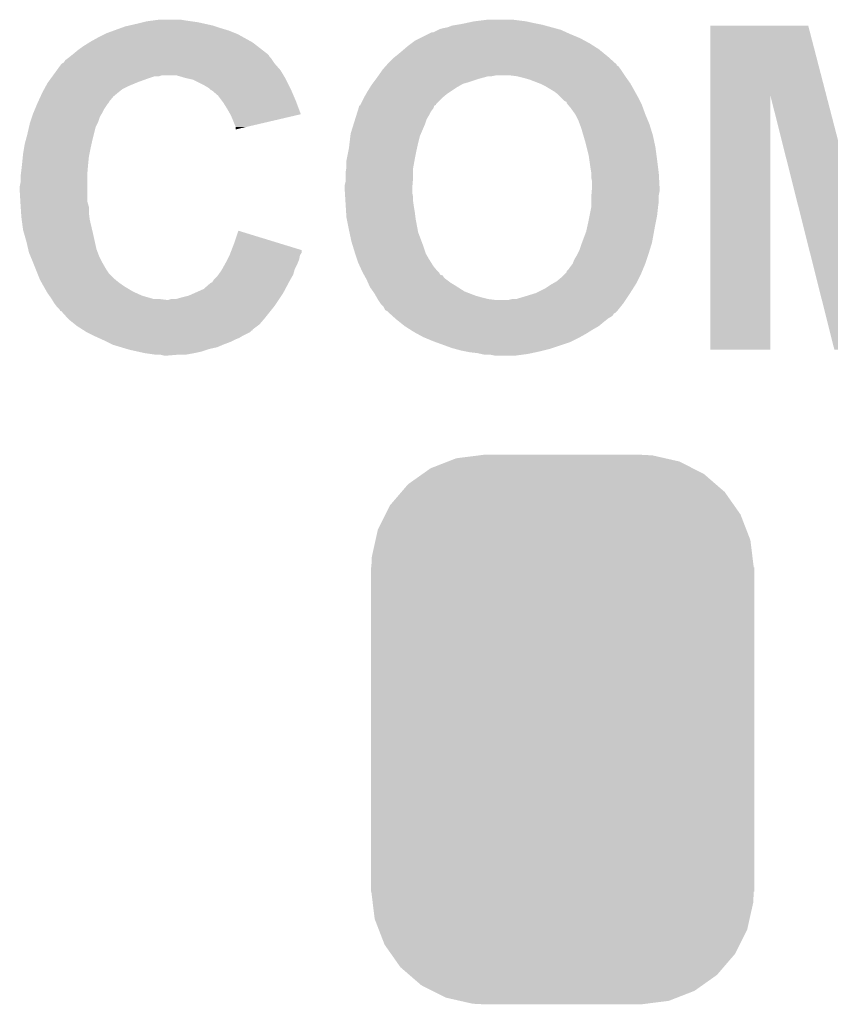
# Model space of a CAD drawing. Extents: x -1.3 to 24.2, y -3.9 to 39.2.
# Tile 19 of 40: x 7.8 to 10.2, y 9.4 to 12.3. Entities that reach past the tile are written whole.
import ezdxf

# ---------------------------------------------------------------- set-up
doc = ezdxf.new("R2010")
doc.units = 0
doc.layers.get('0').update_dxf_attribs({"linetype": 'CONTINUOUS'})
doc.layers.add('ACCEL_36_CLICK_V100_GTO', color=14, linetype='CONTINUOUS')
doc.layers.add('ACCEL_36_CLICK_V100_GTS', color=12, linetype='CONTINUOUS')

# ---------------------------------------------------------------- blocks, each defined once
blk = doc.blocks.new('CUSTOM_72')
for points in [[(-0.396894, 0.786286), (-0.344522, 0.80667), (0.391508, 0.786286), (0.351232, 0.80667)], [(-0.344522, 0.80667), (-0.319682, 0.816338), (0.351232, 0.80667), (0.308712, 0.816338)], [(-0.319682, 0.816338), (-0.251122, 0.82504), (0.308712, 0.816338), (0.27044, 0.82504)], [(-0.251122, 0.82504), (-0.23749, 0.82677), (0.27044, 0.82504), (0.23749, 0.82677)], [(-0.420946, 0.769256), (-0.396894, 0.786286), (0.425156, 0.769256), (0.391508, 0.786286)], [(-0.464512, 0.738408), (-0.420946, 0.769256), (0.460796, 0.738408), (0.425156, 0.769256)], [(-0.5185, 0.67556), (-0.484594, 0.715032), (0.515528, 0.67556), (0.4878, 0.715032)], [(-0.484594, 0.715032), (-0.464512, 0.738408), (0.4878, 0.715032), (0.460796, 0.738408)], [(-0.532704, 0.647234), (-0.5185, 0.67556), (0.535424, 0.647234), (0.515528, 0.67556)], [(-0.555636, 0.601496), (-0.532704, 0.647234), (0.55303, 0.601496), (0.535424, 0.647234)], [(-0.562694, 0.569912), (-0.555636, 0.601496), (0.565186, 0.569912), (0.55303, 0.601496)], [(-0.573704, 0.520636), (-0.562694, 0.569912), (0.571254, 0.520636), (0.565186, 0.569912)], [(-0.57531, 0.48768), (-0.573704, 0.520636), (0.57531, 0.48768), (0.571254, 0.520636)], [(-0.57658, -0.48768), (-0.57658, 0.48768), (0.57658, -0.48768), (0.57658, 0.48768)], [(-0.571252, -0.520636), (-0.57531, -0.48768), (0.573704, -0.520636), (0.57531, -0.48768)], [(-0.565186, -0.569912), (-0.571252, -0.520636), (0.562692, -0.569912), (0.573704, -0.520636)], [(-0.553028, -0.601496), (-0.565186, -0.569912), (0.555636, -0.601496), (0.562692, -0.569912)], [(-0.535424, -0.647234), (-0.553028, -0.601496), (0.532702, -0.647234), (0.555636, -0.601496)], [(-0.515526, -0.67556), (-0.535424, -0.647234), (0.5185, -0.67556), (0.532702, -0.647234)], [(-0.4878, -0.715032), (-0.515526, -0.67556), (0.484592, -0.715032), (0.5185, -0.67556)], [(-0.460794, -0.738408), (-0.4878, -0.715032), (0.464512, -0.738408), (0.484592, -0.715032)], [(-0.425156, -0.769256), (-0.460794, -0.738408), (0.420944, -0.769256), (0.464512, -0.738408)], [(-0.391506, -0.786286), (-0.425156, -0.769256), (0.396894, -0.786286), (0.420944, -0.769256)], [(-0.351232, -0.80667), (-0.391506, -0.786286), (0.34452, -0.80667), (0.396894, -0.786286)], [(-0.30871, -0.816338), (-0.351232, -0.80667), (0.319682, -0.816338), (0.34452, -0.80667)], [(-0.27044, -0.82504), (-0.30871, -0.816338), (0.25112, -0.82504), (0.319682, -0.816338)], [(-0.23749, -0.82677), (-0.27044, -0.82504), (0.23749, -0.82677), (0.25112, -0.82504)]]:
    blk.add_solid(points)

msp = doc.modelspace()

# ---------------------------------------------------------------- linework, layer by layer
at = {"layer": 'ACCEL_36_CLICK_V100_GTO'}
for points in [[(8.101332, 12.32154), (8.115302, 12.32662), (8.40232, 12.32154), (8.387076, 12.32662)], [(8.115302, 12.32662), (8.126298, 12.329158), (8.387076, 12.32662), (8.37946, 12.329158)], [(8.126298, 12.329158), (8.14832, 12.33424), (8.37946, 12.329158), (8.356596, 12.33424)], [(8.14832, 12.33424), (8.16864, 12.33932), (8.356596, 12.33424), (8.333738, 12.33932)], [(8.16864, 12.33932), (8.178802, 12.34186), (8.333738, 12.33932), (8.31596, 12.34186)], [(8.178802, 12.34186), (8.197852, 12.3444), (8.31596, 12.34186), (8.29818, 12.3444)], [(8.197852, 12.3444), (8.216902, 12.34694), (8.29818, 12.3444), (8.282938, 12.34694)], [(9.085582, 12.324082), (9.098282, 12.32916), (9.397994, 12.324082), (9.379374, 12.32916)], [(9.098282, 12.32916), (9.11352, 12.3317), (9.379374, 12.32916), (9.37006, 12.3317)], [(9.11352, 12.3317), (9.12876, 12.33424), (9.37006, 12.3317), (9.35736, 12.33424)], [(9.12876, 12.33424), (9.140612, 12.33678), (9.35736, 12.33424), (9.34466, 12.33678)], [(9.140612, 12.33678), (9.16432, 12.34186), (9.34466, 12.33678), (9.321798, 12.34186)], [(9.16432, 12.34186), (9.204962, 12.34694), (9.321798, 12.34186), (9.28116, 12.34694)], [(9.875538, 12.120686), (9.875542, 12.329142), (10.224284, 12.120686), (10.170164, 12.329142)], [(9.875542, 12.329142), (9.875544, 12.32916), (10.170164, 12.329142), (9.875544, 12.32916)], [(8.03402, 12.2936), (8.05434, 12.30376), (8.471408, 12.2936), (8.453122, 12.30376)], [(8.05434, 12.30376), (8.059422, 12.3063), (8.453122, 12.30376), (8.446774, 12.3063)], [(8.059422, 12.3063), (8.080382, 12.313922), (8.446774, 12.3063), (8.42772, 12.313922)], [(8.080382, 12.313922), (8.101332, 12.32154), (8.42772, 12.313922), (8.40232, 12.32154)], [(9.001762, 12.29106), (9.027162, 12.30376), (9.484362, 12.29106), (9.45388, 12.30376)], [(9.027162, 12.30376), (9.037324, 12.30884), (9.45388, 12.30376), (9.442706, 12.30884)], [(9.037324, 12.30884), (9.042404, 12.308842), (9.442706, 12.30884), (9.442702, 12.308842)], [(9.042404, 12.308842), (9.057638, 12.31646), (9.442702, 12.308842), (9.425942, 12.31646)], [(9.057638, 12.31646), (9.062722, 12.319002), (9.425942, 12.31646), (9.416622, 12.319002)], [(9.062722, 12.319002), (9.07288, 12.32154), (9.416622, 12.319002), (9.407316, 12.32154)], [(9.07288, 12.32154), (9.085582, 12.324082), (9.407316, 12.32154), (9.397994, 12.324082)], [(7.97306, 12.2555), (7.99084, 12.2682), (8.52823, 12.2555), (8.5119, 12.2682)], [(7.99084, 12.2682), (8.007098, 12.27836), (8.5119, 12.2682), (8.498836, 12.27836)], [(8.007098, 12.27836), (8.01116, 12.280898), (8.498836, 12.27836), (8.49427, 12.280898)], [(8.01116, 12.280898), (8.03402, 12.2936), (8.49427, 12.280898), (8.471408, 12.2936)], [(8.954346, 12.25804), (8.966198, 12.2682), (9.54024, 12.25804), (9.524276, 12.2682)], [(8.966198, 12.2682), (8.97636, 12.27582), (9.524276, 12.2682), (9.5123, 12.27582)], [(8.97636, 12.27582), (8.986522, 12.28344), (9.5123, 12.27582), (9.498332, 12.28344)], [(8.986522, 12.28344), (9.001762, 12.29106), (9.498332, 12.28344), (9.484362, 12.29106)], [(7.948296, 12.235182), (7.95464, 12.240256), (8.549642, 12.235182), (8.547102, 12.240256)], [(7.95464, 12.240256), (7.957816, 12.242798), (8.547102, 12.240256), (8.54456, 12.242798)], [(7.957816, 12.242798), (7.95782, 12.2428), (8.54456, 12.242798), (8.544558, 12.2428)], [(7.95782, 12.2428), (7.97306, 12.2555), (8.544558, 12.2428), (8.52823, 12.2555)], [(8.926828, 12.23518), (8.93318, 12.24026), (9.568178, 12.23518), (9.56197, 12.24026)], [(8.93318, 12.24026), (8.94842, 12.25296), (9.56197, 12.24026), (9.54645, 12.25296)], [(8.94842, 12.25296), (8.954346, 12.25804), (9.54645, 12.25296), (9.54024, 12.25804)], [(7.909328, 12.194538), (7.922262, 12.21232), (8.582662, 12.194538), (8.567102, 12.21232)], [(7.922262, 12.21232), (7.9248, 12.214858), (8.567102, 12.21232), (8.56488, 12.214858)], [(7.9248, 12.214858), (7.924804, 12.214862), (8.56488, 12.214858), (8.564878, 12.214862)], [(7.924804, 12.214862), (7.929878, 12.217404), (8.564878, 12.214862), (8.563184, 12.217404)], [(7.929878, 12.217404), (7.934962, 12.225022), (8.563184, 12.217404), (8.558106, 12.225022)], [(7.934962, 12.225022), (7.941732, 12.2301), (8.558106, 12.225022), (8.55472, 12.2301)], [(7.941732, 12.2301), (7.94512, 12.23264), (8.55472, 12.2301), (8.552182, 12.23264)], [(7.94512, 12.23264), (7.948296, 12.235182), (8.552182, 12.23264), (8.549642, 12.235182)], [(8.890002, 12.197082), (8.899026, 12.207236), (9.60628, 12.197082), (9.598658, 12.207236)], [(8.899026, 12.207236), (8.901282, 12.209774), (9.598658, 12.207236), (9.593596, 12.209774)], [(8.901282, 12.209774), (8.903542, 12.212316), (9.593596, 12.209774), (9.59358, 12.212316)], [(8.903542, 12.212316), (8.91032, 12.21994), (9.59358, 12.212316), (9.58511, 12.21994)], [(8.91032, 12.21994), (8.920482, 12.230102), (9.58511, 12.21994), (9.57382, 12.230102)], [(8.920482, 12.230102), (8.926828, 12.23518), (9.57382, 12.230102), (9.568178, 12.23518)], [(7.896396, 12.17676), (7.898242, 12.179298), (8.216896, 12.17676), (8.224518, 12.179298)], [(7.898242, 12.179298), (7.898244, 12.1793), (8.224518, 12.179298), (8.270238, 12.1793)], [(7.898244, 12.1793), (7.909328, 12.194538), (8.591806, 12.1793), (8.582662, 12.194538)], [(8.295642, 12.17168), (8.270238, 12.1793), (8.596378, 12.17168), (8.591806, 12.1793)], [(8.875776, 12.17676), (8.877554, 12.1793), (9.217662, 12.17676), (9.230362, 12.1793)], [(8.877554, 12.1793), (8.89, 12.19708), (9.618134, 12.1793), (9.60628, 12.19708)], [(8.89, 12.19708), (8.890002, 12.197082), (9.60628, 12.19708), (9.60628, 12.197082)], [(9.29386, 12.17676), (9.27354, 12.1793), (9.619828, 12.17676), (9.618134, 12.1793)], [(7.876076, 12.14628), (7.88162, 12.156442), (8.12292, 12.14628), (8.14731, 12.156442)], [(7.88162, 12.156442), (7.883464, 12.15898), (8.14731, 12.156442), (8.153402, 12.15898)], [(7.883464, 12.15898), (7.890854, 12.16914), (8.153402, 12.15898), (8.18134, 12.16914)], [(7.890854, 12.16914), (7.896396, 12.176758), (8.18134, 12.16914), (8.204198, 12.176758)], [(7.896396, 12.176758), (7.896396, 12.17676), (8.204198, 12.176758), (8.216896, 12.17676)], [(8.307076, 12.16914), (8.295642, 12.17168), (8.5979, 12.16914), (8.596378, 12.17168)], [(8.318498, 12.166602), (8.307076, 12.16914), (8.59917, 12.166602), (8.5979, 12.16914)], [(8.35406, 12.14882), (8.318498, 12.166602), (8.60806, 12.14882), (8.59917, 12.166602)], [(8.366758, 12.141202), (8.35406, 12.14882), (8.61187, 12.141202), (8.60806, 12.14882)], [(8.852216, 12.143738), (8.85698, 12.151358), (9.113518, 12.143738), (9.12685, 12.151358)], [(8.85698, 12.151358), (8.858886, 12.153902), (9.12685, 12.151358), (9.131302, 12.153902)], [(8.858886, 12.153902), (8.862694, 12.15898), (9.131302, 12.153902), (9.14908, 12.15898)], [(8.862694, 12.15898), (8.870312, 12.169138), (9.14908, 12.15898), (9.17956, 12.169138)], [(8.870312, 12.169138), (8.87222, 12.17168), (9.17956, 12.169138), (9.188878, 12.17168)], [(8.87222, 12.17168), (8.875776, 12.17676), (9.188878, 12.17168), (9.207502, 12.17676)], [(9.30402, 12.17422), (9.29386, 12.17676), (9.62152, 12.17422), (9.619828, 12.17676)], [(9.31418, 12.17168), (9.30402, 12.17422), (9.623336, 12.17168), (9.62152, 12.17422)], [(9.33196, 12.166602), (9.31418, 12.17168), (9.626964, 12.166602), (9.623336, 12.17168)], [(9.358378, 12.15644), (9.33196, 12.166602), (9.634222, 12.15644), (9.626964, 12.166602)], [(9.36498, 12.1539), (9.358378, 12.15644), (9.635674, 12.1539), (9.634222, 12.15644)], [(9.380218, 12.14628), (9.36498, 12.1539), (9.640028, 12.14628), (9.635674, 12.1539)], [(7.860516, 12.115798), (7.86638, 12.1285), (8.079738, 12.115798), (8.09498, 12.1285)], [(7.86638, 12.1285), (7.87192, 12.13866), (8.09498, 12.1285), (8.107682, 12.13866)], [(7.87192, 12.13866), (7.876076, 12.14628), (8.107682, 12.13866), (8.12292, 12.14628)], [(8.369304, 12.13866), (8.366758, 12.141202), (8.61314, 12.13866), (8.61187, 12.141202)], [(8.371842, 12.136122), (8.369304, 12.13866), (8.614228, 12.136122), (8.61314, 12.13866)], [(8.376916, 12.133582), (8.371842, 12.136122), (8.615318, 12.133582), (8.614228, 12.136122)], [(8.3947, 12.118342), (8.376916, 12.133582), (8.621848, 12.118342), (8.615318, 12.133582)], [(8.40613, 12.1031), (8.3947, 12.118342), (8.62838, 12.1031), (8.621848, 12.118342)], [(8.83412, 12.113258), (8.839926, 12.12342), (9.070844, 12.113258), (9.08304, 12.12342)], [(8.839926, 12.12342), (8.84428, 12.13104), (9.08304, 12.12342), (9.09447, 12.13104)], [(8.84428, 12.13104), (8.852216, 12.143738), (9.09447, 12.13104), (9.113518, 12.143738)], [(9.39292, 12.13866), (9.380218, 12.14628), (9.64438, 12.13866), (9.640028, 12.14628)], [(9.40562, 12.13104), (9.39292, 12.13866), (9.648614, 12.13104), (9.64438, 12.13866)], [(9.41578, 12.123418), (9.40562, 12.13104), (9.652848, 12.123418), (9.648614, 12.13104)], [(9.4234, 12.1158), (9.41578, 12.123418), (9.65708, 12.1158), (9.652848, 12.123418)], [(9.87552, 11.353824), (9.875538, 12.120686), (10.055836, 11.353824), (10.05586, 12.120686)], [(10.170876, 11.66377), (10.05586, 12.120686), (10.342904, 11.66377), (10.224284, 12.120686)], [(7.84373, 12.077698), (7.85008, 12.09294), (8.0518, 12.077698), (8.06196, 12.09294)], [(7.85008, 12.09294), (7.85114, 12.09548), (8.06196, 12.09294), (8.064496, 12.09548)], [(7.85114, 12.095482), (7.853482, 12.100556), (8.064498, 12.095482), (8.067038, 12.100556)], [(7.85114, 12.09548), (7.85114, 12.095482), (8.064496, 12.09548), (8.064498, 12.095482)], [(7.853482, 12.100556), (7.860516, 12.115798), (8.067038, 12.100556), (8.079738, 12.115798)], [(8.40994, 12.098018), (8.40613, 12.1031), (8.630284, 12.098018), (8.62838, 12.1031)], [(8.42264, 12.0777), (8.40994, 12.098018), (8.637888, 12.0777), (8.630284, 12.098018)], [(8.821426, 12.087876), (8.822694, 12.090414), (9.044974, 12.087876), (9.05002, 12.090414)], [(8.822694, 12.090414), (8.82396, 12.092946), (9.05002, 12.090414), (9.050026, 12.092946)], [(8.82396, 12.092946), (8.83285, 12.11072), (9.050026, 12.092946), (9.0678, 12.11072)], [(8.83285, 12.11072), (8.83412, 12.113258), (9.0678, 12.11072), (9.070844, 12.113258)], [(9.436104, 12.103098), (9.4234, 12.1158), (9.663432, 12.103098), (9.65708, 12.1158)], [(9.44118, 12.100558), (9.436104, 12.103098), (9.664702, 12.100558), (9.663432, 12.103098)], [(9.44372, 12.098014), (9.44118, 12.100558), (9.665974, 12.098014), (9.664702, 12.100558)], [(9.443724, 12.095476), (9.44372, 12.098014), (9.667242, 12.095476), (9.665974, 12.098014)], [(9.447956, 12.090398), (9.443724, 12.095476), (9.66978, 12.090398), (9.667242, 12.095476)], [(9.45642, 12.08024), (9.447956, 12.090398), (9.673476, 12.08024), (9.66978, 12.090398)], [(7.835054, 12.054842), (7.83844, 12.064998), (8.0391, 12.054842), (8.045192, 12.064998)], [(7.83844, 12.064998), (7.839498, 12.067542), (8.045192, 12.064998), (8.04672, 12.067542)], [(7.839498, 12.067542), (7.84373, 12.077698), (8.04672, 12.067542), (8.0518, 12.077698)], [(8.431354, 12.062454), (8.42264, 12.0777), (8.643594, 12.062454), (8.637888, 12.0777)], [(8.4328, 12.059922), (8.431354, 12.062454), (8.632754, 12.059922), (8.643594, 12.062454)], [(8.44042, 12.04214), (8.4328, 12.059922), (8.556638, 12.04214), (8.632754, 12.059922)], [(8.806972, 12.047222), (8.81094, 12.05992), (9.02208, 12.047222), (9.0297, 12.05992)], [(8.81094, 12.05992), (8.814116, 12.07008), (9.0297, 12.05992), (9.034782, 12.07008)], [(8.814116, 12.07008), (8.81729, 12.080242), (9.034782, 12.07008), (9.0424, 12.080242)], [(8.81729, 12.080242), (8.81888, 12.085324), (9.0424, 12.080242), (9.044098, 12.085324)], [(8.81888, 12.085324), (8.818904, 12.08786), (9.044098, 12.085324), (9.044946, 12.08786)], [(8.818904, 12.08786), (8.819218, 12.087862), (9.044946, 12.08786), (9.044948, 12.087862)], [(8.819218, 12.087862), (8.821426, 12.087876), (9.044948, 12.087862), (9.044974, 12.087876)], [(9.469118, 12.062462), (9.45642, 12.08024), (9.67994, 12.062462), (9.673476, 12.08024)], [(9.46912, 12.062458), (9.469118, 12.062462), (9.679942, 12.062458), (9.67994, 12.062462)], [(9.47928, 12.04214), (9.46912, 12.062458), (9.688408, 12.04214), (9.679942, 12.062458)], [(7.825934, 12.024358), (7.82828, 12.034518), (8.026398, 12.024358), (8.031478, 12.034518)], [(7.82828, 12.034518), (7.829974, 12.0396), (8.031478, 12.034518), (8.03402, 12.0396)], [(7.829974, 12.0396), (7.835054, 12.054842), (8.03402, 12.0396), (8.0391, 12.054842)], [(8.4455, 12.02944), (8.44042, 12.04214), (8.502274, 12.02944), (8.556638, 12.04214)], [(8.448038, 12.024364), (8.4455, 12.02944), (8.480546, 12.024364), (8.502274, 12.02944)], [(8.79348, 12.004042), (8.80221, 12.03198), (9.005026, 12.004042), (9.017, 12.03198)], [(8.80221, 12.03198), (8.806972, 12.047222), (9.017, 12.03198), (9.02208, 12.047222)], [(9.48309, 12.031982), (9.47928, 12.04214), (9.69264, 12.031982), (9.688408, 12.04214)], [(9.4869, 12.021822), (9.48309, 12.031982), (9.695766, 12.021822), (9.69264, 12.031982)], [(7.81581, 11.98372), (7.82066, 12.0015), (8.01624, 11.98372), (8.020684, 12.0015)], [(7.82066, 12.0015), (7.825934, 12.024358), (8.020684, 12.0015), (8.026398, 12.024358)], [(8.44804, 12.01677), (8.448038, 12.024364), (8.44804, 12.01677), (8.480546, 12.024364)], [(8.792582, 11.996422), (8.79348, 12.004042), (9.001762, 11.996422), (9.005026, 12.004042)], [(9.493624, 11.99896), (9.4869, 12.021822), (9.7028, 11.99896), (9.695766, 12.021822)], [(7.810922, 11.96086), (7.81304, 11.973562), (8.01116, 11.96086), (8.013982, 11.973562)], [(7.81304, 11.973562), (7.81581, 11.98372), (8.013982, 11.973562), (8.01624, 11.98372)], [(8.7884, 11.96086), (8.790192, 11.9761), (8.993292, 11.96086), (8.99668, 11.9761)], [(8.790192, 11.9761), (8.792582, 11.996422), (8.99668, 11.9761), (9.001762, 11.996422)], [(9.4996, 11.97864), (9.493624, 11.99896), (9.707156, 11.97864), (9.7028, 11.99896)], [(9.50341, 11.9634), (9.4996, 11.97864), (9.71042, 11.9634), (9.707156, 11.97864)], [(7.807198, 11.935462), (7.80796, 11.94308), (8.00608, 11.935462), (8.007602, 11.94308)], [(7.80796, 11.94308), (7.810922, 11.96086), (8.007602, 11.94308), (8.01116, 11.96086)], [(8.781794, 11.92784), (8.786874, 11.95324), (8.98652, 11.92784), (8.9916, 11.95324)], [(8.786874, 11.95324), (8.7884, 11.96086), (8.9916, 11.95324), (8.993292, 11.96086)], [(9.50976, 11.937998), (9.50341, 11.9634), (9.713808, 11.937998), (9.71042, 11.9634)], [(7.804572, 11.91006), (7.80542, 11.91768), (8.00354, 11.91006), (8.0043, 11.91768)], [(7.80542, 11.91768), (7.807198, 11.935462), (8.0043, 11.91768), (8.00608, 11.935462)], [(8.78078, 11.922762), (8.781794, 11.92784), (8.985596, 11.922762), (8.98652, 11.92784)], [(8.78078, 11.902442), (8.78078, 11.922762), (8.9819, 11.902442), (8.985596, 11.922762)], [(9.511576, 11.9253), (9.50976, 11.937998), (9.7155, 11.9253), (9.713808, 11.937998)], [(9.51484, 11.90244), (9.511576, 11.9253), (9.718358, 11.90244), (9.7155, 11.9253)], [(7.800974, 11.879582), (7.80288, 11.89482), (8.001, 11.879582), (8.002268, 11.89482)], [(7.80288, 11.89482), (7.804572, 11.91006), (8.002268, 11.89482), (8.00354, 11.91006)], [(8.77824, 11.887202), (8.780356, 11.899902), (8.98144, 11.887202), (8.98144, 11.899902)], [(8.77824, 11.871958), (8.77824, 11.887202), (8.98144, 11.871958), (8.98144, 11.887202)], [(8.780356, 11.899902), (8.78078, 11.902442), (8.98144, 11.899902), (8.9819, 11.902442)], [(9.51738, 11.887198), (9.51484, 11.90244), (9.720264, 11.887198), (9.718358, 11.90244)], [(9.51738, 11.88466), (9.51738, 11.887198), (9.72058, 11.88466), (9.720264, 11.887198)], [(9.51738, 11.871958), (9.51738, 11.88466), (9.721286, 11.871958), (9.72058, 11.88466)], [(7.7978, 11.844022), (7.80034, 11.856722), (8.001, 11.844022), (8.001, 11.856722)], [(7.80034, 11.8745), (7.800974, 11.879582), (8.001, 11.8745), (8.001, 11.879582)], [(7.80034, 11.856722), (7.80034, 11.8745), (8.001, 11.856722), (8.001, 11.8745)], [(8.7757, 11.849102), (8.77824, 11.859262), (8.979534, 11.849102), (8.98038, 11.859262)], [(8.77824, 11.859262), (8.77824, 11.871958), (8.98038, 11.859262), (8.98144, 11.871958)], [(9.51992, 11.859258), (9.51738, 11.871958), (9.721992, 11.859258), (9.721286, 11.871958)], [(9.51992, 11.84402), (9.51992, 11.859258), (9.722838, 11.84402), (9.721992, 11.859258)], [(7.7978, 11.833858), (7.7978, 11.844022), (8.001, 11.833858), (8.001, 11.844022)], [(7.799744, 11.800836), (7.7978, 11.833858), (8.001, 11.800836), (8.001, 11.833858)], [(8.7757, 11.84148), (8.7757, 11.849102), (8.9789, 11.84148), (8.979534, 11.849102)], [(8.7757, 11.833858), (8.7757, 11.84148), (8.9789, 11.833858), (8.9789, 11.84148)], [(8.776178, 11.826242), (8.7757, 11.833858), (8.9789, 11.826242), (8.9789, 11.833858)], [(8.77697, 11.813542), (8.776178, 11.826242), (8.98144, 11.813542), (8.9789, 11.826242)], [(9.517802, 11.818618), (9.51886, 11.831318), (9.72058, 11.818618), (9.72312, 11.831318)], [(9.51886, 11.831318), (9.519496, 11.838942), (9.72312, 11.831318), (9.72312, 11.838942)], [(9.519496, 11.838942), (9.51992, 11.84402), (9.72312, 11.838942), (9.722838, 11.84402)], [(7.80034, 11.79068), (7.799744, 11.800836), (8.003904, 11.79068), (8.001, 11.800836)], [(8.777764, 11.800842), (8.77697, 11.813542), (8.98144, 11.800842), (8.98144, 11.813542)], [(8.778876, 11.78306), (8.777764, 11.800842), (8.98398, 11.78306), (8.98144, 11.800842)], [(9.51738, 11.813542), (9.517802, 11.818618), (9.72058, 11.813542), (9.72058, 11.818618)], [(9.51738, 11.80084), (9.51738, 11.813542), (9.72058, 11.80084), (9.72058, 11.813542)], [(9.51738, 11.783058), (9.51738, 11.80084), (9.718356, 11.783058), (9.72058, 11.80084)], [(7.80085, 11.783058), (7.80034, 11.79068), (8.00608, 11.783058), (8.003904, 11.79068)], [(7.802034, 11.76528), (7.80085, 11.783058), (8.00608, 11.76528), (8.00608, 11.783058)], [(7.80288, 11.75258), (7.802034, 11.76528), (8.007668, 11.75258), (8.00608, 11.76528)], [(8.779828, 11.76782), (8.778876, 11.78306), (8.98652, 11.76782), (8.98398, 11.78306)], [(8.78078, 11.75258), (8.779828, 11.76782), (8.988426, 11.75258), (8.98652, 11.76782)], [(9.5123, 11.757662), (9.516872, 11.78052), (9.7155, 11.757662), (9.71804, 11.78052)], [(9.516872, 11.78052), (9.51738, 11.783058), (9.71804, 11.78052), (9.718356, 11.783058)], [(7.803898, 11.74496), (7.80288, 11.75258), (8.00862, 11.74496), (8.007668, 11.75258)], [(7.80796, 11.714482), (7.803898, 11.74496), (8.015792, 11.714482), (8.00862, 11.74496)], [(8.781796, 11.7475), (8.78078, 11.75258), (8.98906, 11.7475), (8.988426, 11.75258)], [(8.7884, 11.71448), (8.781796, 11.7475), (8.995252, 11.71448), (8.98906, 11.7475)], [(9.50722, 11.73226), (9.5123, 11.757662), (9.71042, 11.73226), (9.7155, 11.757662)], [(7.81159, 11.70178), (7.80796, 11.714482), (8.01878, 11.70178), (8.015792, 11.714482)], [(8.44296, 11.673838), (8.455682, 11.711936), (8.579872, 11.673838), (8.455682, 11.711936)], [(8.790034, 11.706862), (8.7884, 11.71448), (8.99668, 11.706862), (8.995252, 11.71448)], [(8.79602, 11.67892), (8.790034, 11.706862), (9.007158, 11.67892), (8.99668, 11.706862)], [(9.489756, 11.676378), (9.502138, 11.709398), (9.70026, 11.676378), (9.706262, 11.709398)], [(9.502138, 11.709398), (9.50722, 11.73226), (9.706262, 11.709398), (9.71042, 11.73226)], [(7.81812, 11.67892), (7.81159, 11.70178), (8.023862, 11.67892), (8.01878, 11.70178)], [(7.823398, 11.656058), (7.81812, 11.67892), (8.028942, 11.656058), (8.023862, 11.67892)], [(8.799928, 11.66622), (8.79602, 11.67892), (9.01192, 11.66622), (9.007158, 11.67892)], [(9.4869, 11.66876), (9.489756, 11.676378), (9.697914, 11.66876), (9.70026, 11.676378)], [(7.82574, 11.645902), (7.823398, 11.656058), (8.03275, 11.645902), (8.028942, 11.656058)], [(7.829974, 11.63574), (7.82574, 11.645902), (8.03656, 11.63574), (8.03275, 11.645902)], [(8.43026, 11.64082), (8.43221, 11.645894), (8.642772, 11.64082), (8.646156, 11.645894)], [(8.43221, 11.645894), (8.435136, 11.653502), (8.646156, 11.645894), (8.64616, 11.653502)], [(8.435136, 11.653502), (8.44296, 11.673838), (8.64616, 11.653502), (8.579872, 11.673838)], [(8.80618, 11.6459), (8.799928, 11.66622), (9.018694, 11.6459), (9.01192, 11.66622)], [(8.807028, 11.643362), (8.80618, 11.6459), (9.01954, 11.643362), (9.018694, 11.6459)], [(9.476738, 11.64336), (9.48182, 11.65352), (9.6901, 11.64336), (9.693226, 11.65352)], [(9.48182, 11.65352), (9.4869, 11.66876), (9.693226, 11.65352), (9.697914, 11.66876)], [(10.248896, 11.35382), (10.170876, 11.66377), (10.439384, 11.35382), (10.516366, 11.66377)], [(7.83844, 11.615422), (7.829974, 11.63574), (8.04672, 11.615422), (8.03656, 11.63574)], [(7.83844, 11.61542), (7.83844, 11.615422), (8.046722, 11.61542), (8.04672, 11.615422)], [(7.845552, 11.59764), (7.83844, 11.61542), (8.05688, 11.59764), (8.046722, 11.61542)], [(8.416148, 11.61288), (8.41756, 11.61542), (8.63346, 11.61288), (8.634474, 11.61542)], [(8.41756, 11.61542), (8.422638, 11.625578), (8.634474, 11.61542), (8.638538, 11.625578)], [(8.422638, 11.625578), (8.42899, 11.63828), (8.638538, 11.625578), (8.641078, 11.63828)], [(8.42899, 11.63828), (8.43026, 11.64082), (8.641078, 11.63828), (8.642772, 11.64082)], [(8.812954, 11.62558), (8.807028, 11.643362), (9.0297, 11.62558), (9.01954, 11.643362)], [(8.81634, 11.615422), (8.812954, 11.62558), (9.03605, 11.615422), (9.0297, 11.62558)], [(8.820958, 11.605262), (8.81634, 11.615422), (9.0424, 11.605262), (9.03605, 11.615422)], [(9.461498, 11.612882), (9.46658, 11.625582), (9.67994, 11.612882), (9.684172, 11.625582)], [(9.46658, 11.625582), (9.4742, 11.638282), (9.684172, 11.625582), (9.688406, 11.638282)], [(9.4742, 11.638282), (9.476738, 11.64336), (9.688406, 11.638282), (9.6901, 11.64336)], [(7.85165, 11.582398), (7.845552, 11.59764), (8.067042, 11.582398), (8.05688, 11.59764)], [(8.395786, 11.579858), (8.404862, 11.59256), (8.62076, 11.579858), (8.624386, 11.59256)], [(8.404862, 11.59256), (8.407682, 11.597638), (8.624386, 11.59256), (8.625838, 11.597638)], [(8.407682, 11.597638), (8.416148, 11.61288), (8.625838, 11.597638), (8.63346, 11.61288)], [(8.827886, 11.59002), (8.820958, 11.605262), (9.0551, 11.59002), (9.0424, 11.605262)], [(8.82904, 11.58748), (8.827886, 11.59002), (9.05764, 11.58748), (9.0551, 11.59002)], [(8.830452, 11.58494), (8.82904, 11.58748), (9.060178, 11.58494), (9.05764, 11.58748)], [(9.43864, 11.5824), (9.443714, 11.587474), (9.66724, 11.5824), (9.669354, 11.587474)], [(9.443714, 11.587474), (9.44372, 11.590014), (9.669354, 11.587474), (9.670412, 11.590014)], [(9.44372, 11.590014), (9.448798, 11.595098), (9.670412, 11.590014), (9.67253, 11.595098)], [(9.448798, 11.595098), (9.45388, 11.60272), (9.67253, 11.595098), (9.675706, 11.60272)], [(9.45388, 11.60272), (9.461498, 11.612878), (9.675706, 11.60272), (9.679938, 11.612878)], [(9.461498, 11.612878), (9.461498, 11.612882), (9.679938, 11.612878), (9.67994, 11.612882)], [(7.856728, 11.5697), (7.85165, 11.582398), (8.07974, 11.5697), (8.067042, 11.582398)], [(7.85876, 11.56462), (7.856728, 11.5697), (8.085836, 11.56462), (8.07974, 11.5697)], [(7.862994, 11.557), (7.85876, 11.56462), (8.09498, 11.557), (8.085836, 11.56462)], [(7.87005, 11.5443), (7.862994, 11.557), (8.112758, 11.5443), (8.09498, 11.557)], [(8.371844, 11.554462), (8.376918, 11.557004), (8.606536, 11.554462), (8.607892, 11.557004)], [(8.376918, 11.557004), (8.380304, 11.56208), (8.607892, 11.557004), (8.6106, 11.56208)], [(8.380304, 11.56208), (8.382002, 11.564622), (8.6106, 11.56208), (8.612052, 11.564622)], [(8.382002, 11.564622), (8.39216, 11.57478), (8.612052, 11.564622), (8.617856, 11.57478)], [(8.39216, 11.57478), (8.395786, 11.579858), (8.617856, 11.57478), (8.62076, 11.579858)], [(8.83327, 11.579868), (8.830452, 11.58494), (9.062718, 11.579868), (9.060178, 11.58494)], [(8.834684, 11.577322), (8.83327, 11.579868), (9.070334, 11.577322), (9.062718, 11.579868)], [(8.838918, 11.569702), (8.834684, 11.577322), (9.075418, 11.569702), (9.070334, 11.577322)], [(8.84174, 11.56462), (8.838918, 11.569702), (9.082194, 11.56462), (9.075418, 11.569702)], [(8.846256, 11.55446), (8.84174, 11.56462), (9.09574, 11.55446), (9.082194, 11.56462)], [(9.399904, 11.55192), (9.413238, 11.559538), (9.651998, 11.55192), (9.655806, 11.559538)], [(9.413238, 11.559538), (9.42848, 11.57224), (9.655806, 11.559538), (9.662158, 11.57224)], [(9.42848, 11.57224), (9.43864, 11.5824), (9.662158, 11.57224), (9.66724, 11.5824)], [(7.87146, 11.54176), (7.87005, 11.5443), (8.116992, 11.54176), (8.112758, 11.5443)], [(7.878716, 11.52906), (7.87146, 11.54176), (8.138162, 11.52906), (8.116992, 11.54176)], [(7.881618, 11.52398), (7.878716, 11.52906), (8.149336, 11.52398), (8.138162, 11.52906)], [(8.322944, 11.52398), (8.35152, 11.536682), (8.59028, 11.52398), (8.597054, 11.536682)], [(8.35152, 11.536682), (8.371844, 11.554462), (8.597054, 11.536682), (8.606536, 11.554462)], [(8.849642, 11.54684), (8.846256, 11.55446), (9.10844, 11.54684), (9.09574, 11.55446)], [(8.8519, 11.541758), (8.849642, 11.54684), (9.116428, 11.541758), (9.10844, 11.54684)], [(8.860972, 11.529062), (8.8519, 11.541758), (9.13638, 11.529062), (9.116428, 11.541758)], [(8.8646, 11.523982), (8.860972, 11.529062), (9.149584, 11.523982), (9.13638, 11.529062)], [(9.34974, 11.52398), (9.380218, 11.53922), (9.63422, 11.52398), (9.643916, 11.53922)], [(9.380218, 11.53922), (9.39546, 11.54938), (9.643916, 11.53922), (9.65038, 11.54938)], [(9.39546, 11.54938), (9.399904, 11.55192), (9.65038, 11.54938), (9.651998, 11.55192)], [(7.887066, 11.516358), (7.881618, 11.52398), (8.1661, 11.516358), (8.149336, 11.52398)], [(7.894322, 11.5062), (7.887066, 11.516358), (8.201662, 11.5062), (8.1661, 11.516358)], [(7.895846, 11.50366), (7.894322, 11.5062), (8.239762, 11.50366), (8.21944, 11.5062)], [(7.901938, 11.493502), (7.895846, 11.50366), (8.56996, 11.493502), (8.576732, 11.50366)], [(8.239762, 11.50366), (8.244842, 11.503662), (8.576732, 11.50366), (8.576734, 11.503662)], [(8.244842, 11.503662), (8.252464, 11.5062), (8.576734, 11.503662), (8.578426, 11.5062)], [(8.267704, 11.5062), (8.28548, 11.51128), (8.578426, 11.5062), (8.581812, 11.51128)], [(8.28548, 11.51128), (8.305802, 11.51636), (8.581812, 11.51128), (8.5852, 11.51636)], [(8.305802, 11.51636), (8.322944, 11.52398), (8.5852, 11.51636), (8.59028, 11.52398)], [(8.868958, 11.516358), (8.8646, 11.523982), (9.1694, 11.516358), (9.149584, 11.523982)], [(8.87186, 11.51128), (8.868958, 11.516358), (9.18718, 11.51128), (9.1694, 11.516358)], [(8.874762, 11.5062), (8.87186, 11.51128), (9.2075, 11.5062), (9.18718, 11.51128)], [(8.874762, 11.506198), (8.874762, 11.5062), (9.207516, 11.506198), (9.2075, 11.5062)], [(8.876454, 11.50366), (8.874762, 11.506198), (9.22782, 11.50366), (9.207516, 11.506198)], [(8.883228, 11.4935), (8.876454, 11.50366), (9.6139, 11.4935), (9.620672, 11.50366)], [(9.268458, 11.50366), (9.278618, 11.5062), (9.620672, 11.50366), (9.622366, 11.5062)], [(9.291318, 11.5062), (9.31672, 11.51382), (9.622366, 11.5062), (9.627446, 11.51382)], [(9.31672, 11.51382), (9.349738, 11.523978), (9.627446, 11.51382), (9.634218, 11.523978)], [(9.349738, 11.523978), (9.34974, 11.52398), (9.634218, 11.523978), (9.63422, 11.52398)], [(7.907658, 11.48588), (7.901938, 11.493502), (8.56488, 11.48588), (8.56996, 11.493502)], [(7.90956, 11.483342), (7.907658, 11.48588), (8.562848, 11.483342), (8.56488, 11.48588)], [(7.917178, 11.475718), (7.90956, 11.483342), (8.55675, 11.475718), (8.562848, 11.483342)], [(7.919714, 11.470656), (7.917178, 11.475718), (8.5527, 11.470656), (8.55675, 11.475718)], [(7.922256, 11.47064), (7.919714, 11.470656), (8.552688, 11.47064), (8.5527, 11.470656)], [(7.942834, 11.44778), (7.922256, 11.47064), (8.5344, 11.44778), (8.552688, 11.47064)], [(8.88492, 11.49096), (8.883228, 11.4935), (9.611868, 11.49096), (9.6139, 11.4935)], [(8.892538, 11.483338), (8.88492, 11.49096), (9.60577, 11.483338), (9.611868, 11.49096)], [(8.89762, 11.473186), (8.892538, 11.483338), (9.597648, 11.473186), (9.60577, 11.483338)], [(8.902696, 11.470642), (8.89762, 11.473186), (9.595612, 11.470642), (9.597648, 11.473186)], [(8.90524, 11.4681), (8.902696, 11.470642), (9.59358, 11.4681), (9.595612, 11.470642)], [(8.908066, 11.465558), (8.90524, 11.4681), (9.591036, 11.465558), (9.59358, 11.4681)], [(7.94512, 11.44524), (7.942834, 11.44778), (8.532222, 11.44524), (8.5344, 11.44778)], [(7.964174, 11.429998), (7.94512, 11.44524), (8.519158, 11.429998), (8.532222, 11.44524)], [(8.91089, 11.463016), (8.908066, 11.465558), (9.585962, 11.463016), (9.591036, 11.465558)], [(8.919356, 11.455396), (8.91089, 11.463016), (9.580876, 11.455396), (9.585962, 11.463016)], [(8.927818, 11.44778), (8.919356, 11.455396), (9.56818, 11.44778), (9.580876, 11.455396)], [(8.93064, 11.44524), (8.927818, 11.44778), (9.565004, 11.44524), (9.56818, 11.44778)], [(8.940166, 11.43762), (8.93064, 11.44524), (9.55548, 11.43762), (9.565004, 11.44524)], [(8.95604, 11.42492), (8.940166, 11.43762), (9.54024, 11.42492), (9.55548, 11.43762)], [(7.97052, 11.42492), (7.964174, 11.429998), (8.51239, 11.42492), (8.519158, 11.429998)], [(7.986504, 11.41475), (7.97052, 11.42492), (8.49884, 11.41475), (8.51239, 11.42492)], [(7.99048, 11.41222), (7.986504, 11.41475), (8.498816, 11.41222), (8.49884, 11.41475)], [(7.99049, 11.412214), (7.99048, 11.41222), (8.496294, 11.412214), (8.498816, 11.41222)], [(7.99846, 11.407142), (7.99049, 11.412214), (8.49122, 11.407142), (8.496294, 11.412214)], [(8.956044, 11.424918), (8.95604, 11.42492), (9.540238, 11.424918), (9.54024, 11.42492)], [(8.972006, 11.41476), (8.956044, 11.424918), (9.52246, 11.41476), (9.540238, 11.424918)], [(8.98398, 11.40714), (8.972006, 11.41476), (9.510266, 11.40714), (9.52246, 11.41476)], [(7.998468, 11.407138), (7.99846, 11.407142), (8.491216, 11.407138), (8.49122, 11.407142)], [(8.018782, 11.39698), (7.998468, 11.407138), (8.470902, 11.39698), (8.491216, 11.407138)], [(8.02386, 11.39444), (8.018782, 11.39698), (8.466668, 11.39444), (8.470902, 11.39698)], [(8.035036, 11.38936), (8.02386, 11.39444), (8.458204, 11.38936), (8.466668, 11.39444)], [(8.046212, 11.38428), (8.035036, 11.38936), (8.4455, 11.38428), (8.458204, 11.38936)], [(8.0518, 11.38174), (8.046212, 11.38428), (8.44042, 11.38174), (8.4455, 11.38428)], [(8.06196, 11.37666), (8.0518, 11.38174), (8.43026, 11.37666), (8.44042, 11.38174)], [(8.99329, 11.402062), (8.98398, 11.40714), (9.50214, 11.402062), (9.510266, 11.40714)], [(9.011918, 11.3919), (8.99329, 11.402062), (9.48385, 11.3919), (9.50214, 11.402062)], [(9.018016, 11.38936), (9.011918, 11.3919), (9.47928, 11.38936), (9.48385, 11.3919)], [(9.042402, 11.3792), (9.018016, 11.38936), (9.458958, 11.3792), (9.47928, 11.38936)], [(9.049388, 11.37666), (9.042402, 11.3792), (9.453878, 11.37666), (9.458958, 11.3792)], [(8.0772, 11.36904), (8.06196, 11.37666), (8.40994, 11.36904), (8.43026, 11.37666)], [(8.102602, 11.36142), (8.0772, 11.36904), (8.392158, 11.36142), (8.40994, 11.36904)], [(8.119542, 11.356338), (8.102602, 11.36142), (8.3693, 11.356338), (8.392158, 11.36142)], [(8.128002, 11.3538), (8.119542, 11.356338), (8.361682, 11.3538), (8.3693, 11.356338)], [(8.150862, 11.34872), (8.128002, 11.3538), (8.346438, 11.34872), (8.361682, 11.3538)], [(8.173722, 11.34364), (8.150862, 11.34872), (8.32358, 11.34364), (8.346438, 11.34872)], [(9.09828, 11.35888), (9.049388, 11.37666), (9.400534, 11.35888), (9.453878, 11.37666)], [(9.107586, 11.356342), (9.09828, 11.35888), (9.39292, 11.356342), (9.400534, 11.35888)], [(9.12622, 11.35126), (9.107586, 11.356342), (9.372596, 11.35126), (9.39292, 11.356342)], [(9.138922, 11.34872), (9.12622, 11.35126), (9.36244, 11.34872), (9.372596, 11.35126)], [(9.151622, 11.34618), (9.138922, 11.34872), (9.350586, 11.34618), (9.36244, 11.34872)], [(10.055836, 11.3538), (9.87552, 11.353824), (10.055836, 11.3538), (10.055836, 11.353824)], [(8.20928, 11.33856), (8.173722, 11.34364), (8.295638, 11.33856), (8.32358, 11.34364)], [(8.232138, 11.33602), (8.221978, 11.33856), (8.239762, 11.33602), (8.27024, 11.33856)], [(9.174478, 11.34364), (9.151622, 11.34618), (9.338732, 11.34364), (9.350586, 11.34618)], [(9.185908, 11.3411), (9.174478, 11.34364), (9.32688, 11.3411), (9.338732, 11.34364)], [(9.197338, 11.33856), (9.185908, 11.3411), (9.307828, 11.33856), (9.32688, 11.3411)], [(9.227818, 11.33602), (9.215118, 11.33856), (9.288778, 11.33602), (9.307828, 11.33856)]]:
    msp.add_solid(points, dxfattribs=at)

# ---------------------------------------------------------------- block references
at = {"layer": 'ACCEL_36_CLICK_V100_GTS'}
msp.add_blockref('CUSTOM_72', (9.43102, 10.2108), dxfattribs=at)

doc.saveas('drawing.dxf')
